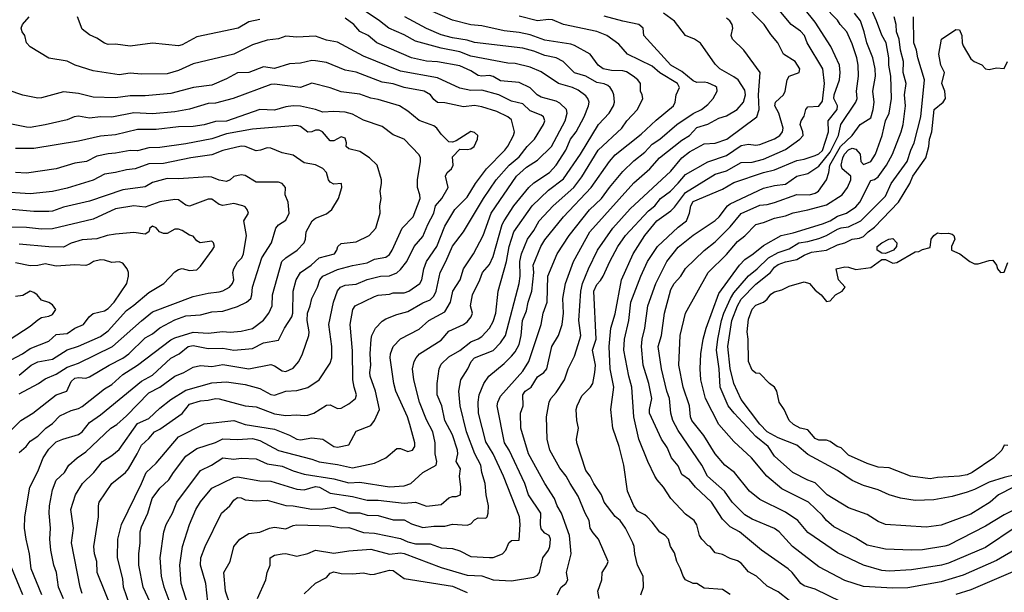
# Model space of a CAD drawing. Header units: metres. Extents: x -46681 to -43747, y -240911 to -237677.
# Tile 60 of 256: x -46423 to -46290, y -240153 to -240075. Entities that reach past the tile are written whole.
import ezdxf

# ---------------------------------------------------------------- set-up
doc = ezdxf.new("R2010")
doc.units = ezdxf.units.M
doc.layers.add('CONTOUR_INDEX', color=1, linetype='Continuous')
doc.layers.add('CONTOUR_INTER', color=3, linetype='Continuous')

msp = doc.modelspace()

# ---------------------------------------------------------------- linework, layer by layer
at = {"layer": 'CONTOUR_INDEX'}
for points, elevation in [([(-46318.6, -240153.82), (-46320.1, -240152.63), (-46321.6, -240151.86), (-46323.01, -240150.52), (-46324.1, -240149.95), (-46325.1, -240148.77), (-46325.6, -240148.44), (-46326.6, -240148.14), (-46327.6, -240147.6), (-46328.6, -240147.37), (-46329.3, -240146.52), (-46329.6, -240146.38), (-46330.43, -240145.52), (-46330.75, -240145.02), (-46331.1, -240143.6), (-46331.44, -240143.02), (-46332.6, -240142.15), (-46334.6, -240140.03), (-46335.57, -240138.52), (-46336.46, -240137.52), (-46336.75, -240137.02), (-46337.72, -240135.02), (-46338.92, -240132.02), (-46339.6, -240129.02), (-46339.86, -240125.02), (-46340.28, -240123.52), (-46340.93, -240120.02), (-46340.84, -240118.52), (-46340.27, -240116.02), (-46339.98, -240113.52), (-46338.67, -240110.02), (-46337.77, -240108.02), (-46336.39, -240106.02), (-46333.6, -240103.4), (-46332.49, -240102.52), (-46332.06, -240101.52), (-46331.92, -240100.52), (-46331.6, -240099.91), (-46327.6, -240098.26), (-46326.1, -240097.37), (-46322.1, -240096), (-46320.6, -240095.64), (-46317.6, -240094.39), (-46316.6, -240094.2), (-46315.1, -240093.71), (-46314.6, -240093.49), (-46314.1, -240093.05), (-46313.33, -240090.52), (-46313.35, -240089.02), (-46312.15, -240087.52), (-46312.11, -240087.02), (-46312.58, -240086.02), (-46312.55, -240085.52), (-46311.8, -240083.52), (-46311.72, -240082.52), (-46311.84, -240081.52), (-46312.97, -240079.02), (-46315.1, -240075.72), (-46316.6, -240073.88)], 140), ([(-46390.1, -240075.34), (-46391.6, -240075.69), (-46393.02, -240076.52), (-46398.6, -240077.7), (-46400.6, -240078.79), (-46401.1, -240078.93), (-46404.6, -240078.54), (-46407.6, -240078.96), (-46409.6, -240078.67), (-46410.6, -240078.72), (-46411.1, -240078.57), (-46412.1, -240077.88), (-46413.1, -240077.43), (-46414.1, -240076.65), (-46414.71, -240075.02)], 130), ([(-46404.91, -240154.02), (-46405.87, -240152.02), (-46406.42, -240149.02), (-46406.45, -240147.52), (-46406.27, -240146.02), (-46406.25, -240144.52), (-46406.1, -240143.85), (-46405.24, -240142.02), (-46404.64, -240140.02), (-46403.6, -240138.63), (-46402.39, -240137.52), (-46401.77, -240136.52), (-46400.1, -240134.33), (-46398.6, -240133.28), (-46396.1, -240132.45), (-46395.1, -240131.96), (-46393.1, -240132.07), (-46391.1, -240131.95), (-46390.1, -240132.18), (-46387.6, -240133.55), (-46383.1, -240134.7), (-46382.1, -240135.1), (-46379.6, -240135.44), (-46377.6, -240135.87), (-46374.6, -240135.27), (-46373.09, -240134.52), (-46371.6, -240133.3), (-46371.1, -240133.29), (-46370.1, -240133.68), (-46369.49, -240133.52), (-46369.19, -240133.02), (-46369.19, -240132.52), (-46369.85, -240130.02), (-46370.17, -240129.02), (-46371.73, -240125.52), (-46372, -240124.52), (-46372.5, -240121.02), (-46372.46, -240120.52), (-46372.08, -240119.52), (-46371.1, -240118.47), (-46368.6, -240117.18), (-46367.3, -240116.02), (-46365.1, -240114.84), (-46364.35, -240113.52), (-46364.02, -240112.02), (-46363.07, -240110.52), (-46362.58, -240109.02), (-46361.24, -240107.02), (-46359.93, -240104.52), (-46358.86, -240101.52), (-46355.45, -240096.52), (-46354.1, -240095.29), (-46352.6, -240094.36), (-46350.73, -240092.52), (-46348.86, -240089.02), (-46348.61, -240088.02), (-46348.69, -240087.52), (-46349.6, -240086.64), (-46350.1, -240086.39), (-46352.1, -240085.84), (-46352.63, -240085.52), (-46353.6, -240084.58), (-46355.1, -240083.85), (-46357.6, -240083.64), (-46358.6, -240083.07), (-46359.1, -240082.92), (-46360.1, -240083.01), (-46360.6, -240082.92), (-46361.6, -240082.29), (-46363.1, -240081.61), (-46366.1, -240081.08), (-46367.6, -240080.99), (-46369.6, -240080.52), (-46374.29, -240078.52), (-46375.49, -240077.52), (-46376.6, -240076.98), (-46377.39, -240076.02), (-46378.6, -240075.19)], 130), ([(-46390.42, -240153.52), (-46389.29, -240151.02), (-46389.13, -240150.02), (-46388.7, -240149.02), (-46388.7, -240148.02), (-46388.1, -240147.69), (-46387.1, -240147.49), (-46386.6, -240147.45), (-46385.1, -240147.81), (-46383.6, -240147.44), (-46382.6, -240146.99), (-46380.1, -240147.42), (-46378.1, -240147.09), (-46375.1, -240146.86), (-46372.6, -240147.54), (-46371.1, -240147.38), (-46370.6, -240147.45), (-46365.6, -240149.36), (-46362.1, -240150.36), (-46360.1, -240150.47), (-46358.6, -240151.02), (-46356.1, -240151.13), (-46353.1, -240150.66), (-46352.6, -240150.38), (-46352.35, -240150.02), (-46351.87, -240148.02), (-46351.11, -240147.02), (-46350.94, -240146.52), (-46350.86, -240145.52), (-46351.01, -240145.02), (-46351.6, -240144.72), (-46352.1, -240144.11), (-46352.21, -240143.52), (-46352.14, -240142.02), (-46353.81, -240139.52), (-46354.33, -240138.02), (-46356.44, -240133.52), (-46357.05, -240132.52), (-46358.04, -240127.52), (-46357.96, -240127.02), (-46357.6, -240126.2), (-46354.6, -240122.84), (-46353.77, -240121.52), (-46352.12, -240116.52), (-46351.82, -240115.02), (-46351.3, -240113.52), (-46351.19, -240110.02), (-46349.96, -240107.02), (-46348.34, -240104.52), (-46345.6, -240101.06), (-46343.97, -240099.52), (-46342.89, -240098.02), (-46341.1, -240095.88), (-46339.6, -240094.46), (-46338.1, -240093.27), (-46337.1, -240092.21), (-46336.09, -240091.52), (-46333.81, -240089.52), (-46331.6, -240088.05), (-46330.46, -240087.52), (-46329.6, -240086.82), (-46328.89, -240086.02), (-46328.35, -240085.02), (-46328.37, -240084.52), (-46328.6, -240084.36), (-46329.6, -240083.92), (-46330.1, -240083.81), (-46331.1, -240083.86), (-46331.6, -240083.63), (-46333.1, -240082.38), (-46334.61, -240081.52), (-46338.25, -240077.52), (-46338.34, -240076.52), (-46338.9, -240076.02), (-46341.1, -240075.6), (-46343.6, -240074.91)], 135), ([(-46288.33, -240138.52), (-46290.34, -240139.52), (-46291.47, -240140.52), (-46294.1, -240142.13), (-46298.1, -240143.65), (-46300.1, -240143.92), (-46305.6, -240143.53), (-46306.6, -240143.13), (-46308.1, -240142.2), (-46310.6, -240141.3), (-46313.48, -240139.52), (-46315.1, -240137.92), (-46316.1, -240137.56), (-46318.11, -240136.52), (-46320.6, -240134.32), (-46321.47, -240133.02), (-46323.1, -240131.64), (-46326.06, -240128.52), (-46326.84, -240127.52), (-46327.94, -240125.02), (-46328.09, -240122.52), (-46328.41, -240120.02), (-46328.27, -240118.52), (-46327.77, -240116.02), (-46327.42, -240115.02), (-46326.56, -240113.02), (-46326.1, -240112.26), (-46324.1, -240109.97), (-46322.92, -240109.02), (-46321.42, -240107.52), (-46320.1, -240106.82), (-46318.6, -240106.3), (-46317.31, -240105.52), (-46316.1, -240105.35), (-46314.6, -240104.94), (-46313.6, -240104.53), (-46312.1, -240103.67), (-46311.6, -240103.47), (-46310.6, -240103.37), (-46308.92, -240102.52), (-46305.6, -240099.23), (-46304.85, -240097.52), (-46302.68, -240094.52), (-46302.21, -240093.02), (-46301.75, -240092.02), (-46300.82, -240088.52), (-46300.36, -240083.52), (-46301.25, -240080.52), (-46301.41, -240079.52), (-46301.8, -240078.52), (-46301.83, -240075.02)], 145), ([(-46419.56, -240153.02), (-46420.97, -240149.52), (-46421.19, -240147.52), (-46421.67, -240145.52), (-46421.86, -240144.02), (-46421.83, -240142.52), (-46421.18, -240138.52), (-46420.1, -240136.37), (-46419.37, -240134.52), (-46418.6, -240133.37), (-46417.6, -240132.39), (-46416.71, -240132.02), (-46414.6, -240131.41), (-46414.1, -240131.04), (-46413.1, -240129.77), (-46411.6, -240128.73), (-46406.1, -240124.18), (-46404.6, -240123.4), (-46402.1, -240121.09), (-46401, -240120.52), (-46399.78, -240119.52), (-46399.1, -240119.38), (-46397.1, -240119.77), (-46395.1, -240119.73), (-46393.6, -240120.02), (-46391.1, -240119.77), (-46389.6, -240119.03), (-46387.6, -240118.64), (-46386.79, -240117.02), (-46385.77, -240115.52), (-46385.66, -240115.02), (-46385.58, -240112.02), (-46385.21, -240110.52), (-46384.59, -240109.52), (-46383.19, -240108.52), (-46382.1, -240107.54), (-46380.03, -240107.02), (-46379.69, -240106.52), (-46379.58, -240106.02), (-46379.1, -240105.61), (-46377.1, -240105.38), (-46375.33, -240104.52), (-46374.43, -240103.52), (-46373.83, -240101.52), (-46373.9, -240100.52), (-46373.71, -240099.52), (-46373.86, -240098.52), (-46373.65, -240097.52), (-46373.67, -240097.02), (-46374.25, -240095.02), (-46375.3, -240094.02), (-46376.6, -240093.16), (-46378.1, -240092.83), (-46378.45, -240092.52), (-46378.42, -240092.02), (-46378.6, -240091.39), (-46379.1, -240091.2), (-46380.1, -240091.73), (-46380.6, -240091.76), (-46381.62, -240090.52), (-46382.1, -240090.3), (-46382.6, -240090.28), (-46383.1, -240090.54), (-46383.6, -240090.55), (-46384.6, -240089.82), (-46385.1, -240089.66), (-46391.1, -240090.16), (-46394.6, -240090.79), (-46396.6, -240091.45), (-46400.1, -240092.16), (-46403.6, -240092.65), (-46405.1, -240092.67), (-46406.6, -240093.1), (-46407.6, -240093.06), (-46409.6, -240093.42), (-46410.6, -240093.48), (-46412.1, -240093.83), (-46413.52, -240094.52), (-46415.1, -240094.77), (-46417.6, -240095.53), (-46421.6, -240096.09), (-46423.1, -240096.02)], 125), ([(-46425.1, -240122.07), (-46422.13, -240120.52), (-46421.1, -240119.79), (-46418.6, -240118.78), (-46417.6, -240117.91), (-46416.1, -240117.77), (-46415.1, -240117.05), (-46413.92, -240116.52), (-46413.16, -240115.52), (-46412.6, -240115.05), (-46411.1, -240114.69), (-46410.6, -240114.37), (-46409.76, -240113.52), (-46408.06, -240111.02), (-46407.85, -240110.02), (-46407.84, -240109.52), (-46408.03, -240109.02), (-46408.6, -240108.24), (-46409.1, -240108.08), (-46410.1, -240108.17), (-46411.1, -240107.84), (-46411.6, -240107.81), (-46412.55, -240108.02), (-46413.1, -240108.41), (-46413.6, -240108.59), (-46415.1, -240108.47), (-46417.6, -240108.67), (-46419.1, -240108.36), (-46420.1, -240108.57), (-46421.1, -240108.6), (-46423.1, -240108.21)], 120)]:
    msp.add_lwpolyline(points, dxfattribs=dict(at, elevation=elevation))
at = {"layer": 'CONTOUR_INTER'}
for points, elevation in [([(-46402.08, -240154.52), (-46403, -240152.02), (-46403.39, -240150.52), (-46403.58, -240148.02), (-46403.06, -240144.52), (-46402.75, -240143.52), (-46401.88, -240142.02), (-46401.31, -240140.52), (-46398.1, -240136.24), (-46396.62, -240135.52), (-46395.1, -240134.53), (-46393.6, -240134.73), (-46392.6, -240134.6), (-46390.6, -240134.66), (-46389.1, -240135.36), (-46387.1, -240135.66), (-46385.6, -240136.3), (-46384.1, -240136.75), (-46380.1, -240137.38), (-46378.1, -240137.91), (-46376.6, -240137.84), (-46372.6, -240138.44), (-46370.6, -240138.31), (-46369.7, -240138.02), (-46368.11, -240136.52), (-46366.28, -240135.52), (-46366.19, -240135.02), (-46366.43, -240134.02), (-46366.43, -240132.52), (-46366.76, -240131.02), (-46367.6, -240129.42), (-46368.52, -240127.02), (-46369.31, -240124.02), (-46369.49, -240122.52), (-46369.26, -240121.52), (-46369.01, -240121.02), (-46368.56, -240120.52), (-46365.6, -240118.64), (-46364.6, -240117.46), (-46362.58, -240116.52), (-46362.1, -240116.18), (-46361.56, -240115.52), (-46361.39, -240115.02), (-46361.65, -240114.02), (-46361.4, -240112.52), (-46360.39, -240110.52), (-46360.04, -240109.52), (-46359.1, -240108.42), (-46358.6, -240107.34), (-46357.36, -240103.02), (-46357.1, -240102.52), (-46355.81, -240100.52), (-46353.78, -240098.02), (-46353.1, -240097.39), (-46351, -240096.02), (-46350.1, -240095.04), (-46348.79, -240093.02), (-46348.13, -240091.52), (-46347.39, -240090.52), (-46346.29, -240088.52), (-46345.72, -240087.02), (-46345.65, -240086.52), (-46345.81, -240086.02), (-46346.1, -240085.66), (-46347.1, -240084.89), (-46347.89, -240084.52), (-46349.79, -240084.02), (-46352.1, -240082.43), (-46353.6, -240081.8), (-46355.6, -240081.3), (-46356.6, -240081.24), (-46361.6, -240080.29), (-46363.1, -240079.74), (-46365.6, -240079.23), (-46369.1, -240078.3), (-46370.6, -240077.44), (-46372.67, -240076.52), (-46373.92, -240075.52), (-46377.1, -240073.41)], 131), ([(-46397.14, -240154.02), (-46397.4, -240151.52), (-46398.11, -240149.02), (-46398.06, -240148.02), (-46397.47, -240146.52), (-46395.26, -240142.02), (-46394.14, -240141.02), (-46393.6, -240140.25), (-46393.1, -240139.9), (-46392.6, -240139.94), (-46392.1, -240140.21), (-46390.6, -240140.36), (-46389.1, -240140.25), (-46386.6, -240140.99), (-46385.6, -240141.01), (-46383.1, -240141.45), (-46381.6, -240141.44), (-46380.1, -240141.22), (-46378.1, -240141.96), (-46376.6, -240141.95), (-46375.6, -240142.27), (-46374.1, -240142.31), (-46372.1, -240142.93), (-46370.6, -240142.93), (-46369.6, -240143.44), (-46368.1, -240143.96), (-46366.6, -240143.77), (-46365.1, -240143.75), (-46364.1, -240143.48), (-46362.1, -240143.65), (-46361.6, -240143.44), (-46361.1, -240142.91), (-46360.6, -240142.66), (-46359.6, -240142.67), (-46359.42, -240142.52), (-46359.26, -240142.02), (-46359.2, -240141.02), (-46359.53, -240139.52), (-46359.66, -240138.02), (-46360.14, -240136.52), (-46360.27, -240135.52), (-46361.05, -240134.02), (-46362.19, -240131.02), (-46363.05, -240127.52), (-46363.24, -240125.52), (-46362.95, -240124.02), (-46362.01, -240122.52), (-46361.54, -240121.52), (-46361.1, -240121.06), (-46358.6, -240120.07), (-46357.58, -240119.02), (-46356.93, -240118.02), (-46355.08, -240111.02), (-46354.96, -240110.02), (-46355.01, -240108.02), (-46354.76, -240107.02), (-46353.96, -240105.02), (-46353.1, -240103.85), (-46352.37, -240102.52), (-46350.51, -240100.52), (-46347.71, -240098.02), (-46346.6, -240096.59), (-46344.43, -240093.02), (-46341.22, -240090.02), (-46340.55, -240089.02), (-46339.09, -240087.52), (-46338.38, -240086.02), (-46338.46, -240085.52), (-46338.71, -240085.02), (-46338.69, -240084.02), (-46339.06, -240083.52), (-46339.69, -240083.02), (-46340.6, -240082.42), (-46341.1, -240082.29), (-46342.6, -240082.26), (-46343.72, -240082.02), (-46344.4, -240081.52), (-46345.5, -240080.02), (-46347.6, -240078.88), (-46348.1, -240078.7), (-46351.6, -240078.16), (-46353.6, -240077.45), (-46355.1, -240077.12), (-46357.1, -240076.91), (-46360.1, -240076.23), (-46361.6, -240076.06), (-46364.1, -240075.45), (-46369.1, -240073.28)], 133), ([(-46338.63, -240153.02), (-46338.3, -240152.02), (-46338.34, -240150.52), (-46339.1, -240149.02), (-46339.45, -240147.52), (-46339.53, -240146.52), (-46339.72, -240146.02), (-46340.71, -240144.02), (-46341.46, -240143.02), (-46342.1, -240142.47), (-46343.58, -240140.52), (-46343.96, -240139.52), (-46345.01, -240138.02), (-46345.49, -240137.02), (-46346.1, -240136.25), (-46347.28, -240132.52), (-46347.32, -240132.02), (-46347.07, -240130.52), (-46347.3, -240129.52), (-46347.37, -240128.02), (-46347.26, -240127.52), (-46346.6, -240126.16), (-46345.46, -240125.02), (-46345.12, -240124.52), (-46344.85, -240123.02), (-46344.79, -240122.02), (-46345.17, -240120.02), (-46344.68, -240118.52), (-46344.98, -240112.02), (-46344.6, -240111.12), (-46344.1, -240110.6), (-46343.75, -240110.02), (-46342.84, -240108.02), (-46341.75, -240106.02), (-46340.73, -240104.52), (-46337.6, -240101.18), (-46336.74, -240100.52), (-46335.98, -240099.52), (-46334.64, -240098.52), (-46333.6, -240097.47), (-46332.6, -240096.27), (-46329.6, -240094.59), (-46327.1, -240093.7), (-46325.1, -240092.36), (-46324.1, -240092.19), (-46323.1, -240092.32), (-46322.6, -240092.25), (-46320.6, -240091.45), (-46319.89, -240091.02), (-46319.54, -240090.52), (-46319.42, -240090.02), (-46320.02, -240088.02), (-46320.55, -240087.02), (-46320.48, -240086.52), (-46319.4, -240085.52), (-46319.18, -240085.02), (-46318.87, -240083.52), (-46318.6, -240083.03), (-46317.28, -240082.52), (-46317.2, -240082.02), (-46317.83, -240081.02), (-46319.39, -240080.02), (-46320.13, -240078.52), (-46321.1, -240077.39), (-46322, -240076.02), (-46324.97, -240073.02)], 138), ([(-46326.6, -240152.97), (-46327.6, -240152.31), (-46330.1, -240152.14), (-46331.1, -240151.52), (-46331.6, -240151.49), (-46332.62, -240151.02), (-46332.95, -240150.52), (-46333.28, -240149.52), (-46333.79, -240148.52), (-46334.1, -240147.37), (-46334.63, -240146.52), (-46334.92, -240145.52), (-46335.37, -240145.02), (-46336.1, -240144.56), (-46337.1, -240143.21), (-46337.78, -240142.52), (-46338.1, -240142.23), (-46339.1, -240141.75), (-46339.6, -240141.02), (-46340.46, -240139.02), (-46340.93, -240135.52), (-46341.57, -240133.02), (-46342.41, -240130.52), (-46342.7, -240128.02), (-46342.3, -240125.02), (-46342.77, -240122.52), (-46342.92, -240119.52), (-46342.7, -240117.02), (-46342.1, -240115.08), (-46341.27, -240110.52), (-46339.69, -240107.02), (-46338.1, -240104.54), (-46336.51, -240102.52), (-46334.6, -240101.2), (-46334.1, -240100.71), (-46332.6, -240098.72), (-46328.6, -240096.22), (-46327.1, -240095.79), (-46325.1, -240094.68), (-46323.6, -240094.6), (-46322.1, -240094.21), (-46319.1, -240092.93), (-46317.17, -240091.52), (-46316.73, -240091.02), (-46316.78, -240090.52), (-46317.13, -240089.52), (-46317, -240089.02), (-46316.6, -240088.42), (-46316.39, -240087.52), (-46316.1, -240087.17), (-46314.6, -240087.04), (-46314.1, -240086.38), (-46313.87, -240084.02), (-46314.07, -240082.02), (-46316.2, -240078.52), (-46316.55, -240077.52), (-46317.1, -240076.95), (-46318.34, -240076.02), (-46321.1, -240072.76)], 139), ([(-46349.97, -240153.02), (-46349.41, -240152.02), (-46348.78, -240151.52), (-46348.5, -240151.02), (-46348.68, -240150.02), (-46348.04, -240147.52), (-46348.28, -240145.02), (-46349.38, -240142.02), (-46349.95, -240141.02), (-46350.3, -240140.02), (-46351.61, -240138.02), (-46353.81, -240134.02), (-46354.87, -240130.52), (-46354.89, -240128.52), (-46354.52, -240127.52), (-46354.59, -240126.02), (-46354.26, -240125.52), (-46353.45, -240125.02), (-46352.6, -240123.62), (-46351.74, -240123.02), (-46351.35, -240122.52), (-46350.69, -240119.52), (-46349.79, -240118.02), (-46349.27, -240116.52), (-46349.11, -240115.02), (-46349.2, -240113.02), (-46348.83, -240111.02), (-46347.75, -240108.02), (-46345.56, -240104.02), (-46339.6, -240097.43), (-46337.43, -240095.52), (-46336.13, -240094.02), (-46333.1, -240091.65), (-46332.07, -240091.02), (-46331.1, -240089.95), (-46329.6, -240089.49), (-46328.1, -240088.66), (-46327.1, -240088.38), (-46325.62, -240087.52), (-46324.77, -240086.52), (-46324.51, -240085.52), (-46324.6, -240084.9), (-46325.52, -240083.52), (-46326.1, -240083.08), (-46327.98, -240082.02), (-46328.6, -240081.4), (-46330.6, -240078.56), (-46331.39, -240078.02), (-46332.6, -240077.53), (-46334.1, -240075.58), (-46335.6, -240074.5)], 136), ([(-46311.6, -240153.98), (-46315.1, -240152.27), (-46316.6, -240151.82), (-46317.06, -240151.52), (-46318.21, -240150.02), (-46318.76, -240149.52), (-46322.36, -240147.02), (-46325.32, -240144.52), (-46326.6, -240143.84), (-46327.6, -240142.83), (-46329.1, -240140.52), (-46331.25, -240138.52), (-46332.1, -240137.53), (-46333.1, -240136.78), (-46333.6, -240135.63), (-46334.49, -240134.52), (-46335.1, -240133.16), (-46335.86, -240132.02), (-46337.48, -240128.52), (-46337.48, -240128.02), (-46337.16, -240126.52), (-46337.55, -240124.52), (-46338.32, -240122.02), (-46338.56, -240119.52), (-46338.49, -240118.52), (-46338.11, -240117.02), (-46337.7, -240114.02), (-46336.62, -240111.02), (-46335.14, -240108.02), (-46333.6, -240106.11), (-46331.6, -240104.47), (-46328.6, -240102.49), (-46328.06, -240102.02), (-46326.93, -240100.52), (-46326.6, -240100.26), (-46322.1, -240098.13), (-46320.6, -240097.75), (-46319.1, -240097.59), (-46317.6, -240096.5), (-46316.1, -240096.16), (-46314.6, -240095.16), (-46313.1, -240093.28), (-46311.94, -240091.02), (-46311.65, -240089.52), (-46309.61, -240086.52), (-46309.45, -240086.02), (-46309.53, -240085.02), (-46309.25, -240083.02), (-46309.31, -240081.52), (-46309.49, -240080.52), (-46310.1, -240078.64), (-46310.84, -240077.02), (-46311.74, -240076.02), (-46312.1, -240075.44), (-46313.99, -240073.52)], 141), ([(-46287.6, -240146.64), (-46290.6, -240148.42), (-46295.1, -240150.38), (-46298.1, -240151.26), (-46302.6, -240152.11), (-46304.6, -240152.15), (-46308.6, -240151.9), (-46311.1, -240151.08), (-46314.6, -240149.25), (-46318.19, -240146.52), (-46319.98, -240144.52), (-46320.6, -240144.06), (-46323.6, -240142.82), (-46324.6, -240142.22), (-46326.31, -240140.52), (-46327.34, -240139.02), (-46329.64, -240137.02), (-46330.41, -240135.52), (-46333.6, -240130.87), (-46334.32, -240129.52), (-46334.6, -240128.52), (-46334.77, -240126.52), (-46335.14, -240125.52), (-46335.86, -240122.52), (-46336.29, -240119.52), (-46335.88, -240118.02), (-46335.47, -240115.02), (-46334.6, -240111.8), (-46334.14, -240111.02), (-46333.25, -240110.02), (-46332.6, -240108.99), (-46330.1, -240106.54), (-46328.6, -240105.36), (-46326.6, -240103.37), (-46325.1, -240101.56), (-46322.6, -240100.41), (-46321.6, -240100.34), (-46320.6, -240100.07), (-46317.6, -240098.98), (-46315.87, -240099.02), (-46315.1, -240098.82), (-46314.67, -240098.52), (-46313.6, -240097), (-46313.25, -240096.02), (-46313.13, -240095.02), (-46311.67, -240092.52), (-46310.09, -240091.02), (-46309.01, -240089.52), (-46307.6, -240088.63), (-46307.28, -240087.52), (-46307.16, -240086.52), (-46307.34, -240085.02), (-46306.97, -240083.02), (-46307, -240082.02), (-46307.31, -240080.52), (-46308.14, -240078.52), (-46308.47, -240077.02), (-46308.99, -240075.52), (-46309.8, -240074.52)], 142), ([(-46288.1, -240143.96), (-46292.1, -240146.63), (-46297.1, -240148.77), (-46298.04, -240149.02), (-46302.1, -240149.68), (-46305.1, -240149.84), (-46306.1, -240149.73), (-46308.6, -240149.03), (-46312.1, -240147.36), (-46316.1, -240144.61), (-46317.46, -240143.02), (-46319.1, -240141.86), (-46322.6, -240140.18), (-46323.96, -240139.02), (-46325.99, -240136.52), (-46327.32, -240135.52), (-46328.62, -240134.02), (-46330.15, -240131.52), (-46331.76, -240129.52), (-46331.95, -240129.02), (-46332.07, -240127.52), (-46332.95, -240125.02), (-46333.5, -240122.02), (-46333.34, -240118.02), (-46332.64, -240115.02), (-46329.54, -240109.52), (-46327.1, -240107.11), (-46325.6, -240105.31), (-46324.6, -240104.56), (-46323.1, -240103.02), (-46322.1, -240102.78), (-46320.6, -240102.17), (-46319.1, -240101.86), (-46318.1, -240101.45), (-46316.1, -240101.07), (-46313.6, -240100.39), (-46311.47, -240099.02), (-46310.74, -240098.02), (-46310.27, -240097.02), (-46310.27, -240096.52), (-46311.45, -240095.52), (-46311.58, -240095.02), (-46311.38, -240094.02), (-46311.15, -240093.52), (-46310.6, -240092.94), (-46310.1, -240092.74), (-46309.6, -240092.85), (-46309.04, -240093.52), (-46308.95, -240094.52), (-46308.6, -240094.95), (-46307.6, -240094.54), (-46306.96, -240093.52), (-46306.07, -240091.02), (-46305.6, -240089.02), (-46305.1, -240088), (-46304.79, -240086.02), (-46304.89, -240083.02), (-46305.16, -240081.52), (-46305.16, -240080.52), (-46305.53, -240078.52), (-46306.1, -240077.46), (-46306.81, -240075.52), (-46307.52, -240074.02)], 143), ([(-46407.31, -240155.52), (-46408.49, -240152.02), (-46408.6, -240150.86), (-46409.33, -240148.02), (-46409.27, -240145.52), (-46408.8, -240143.52), (-46406.08, -240138.02), (-46405.45, -240136.52), (-46404.1, -240135.27), (-46401.1, -240131.7), (-46397.6, -240129.93), (-46393.6, -240129.49), (-46392.1, -240130.02), (-46388.1, -240130.69), (-46386.1, -240131.47), (-46385.1, -240132), (-46384.6, -240132.09), (-46383.1, -240131.86), (-46381.6, -240132.02), (-46380.1, -240133), (-46379.6, -240133.11), (-46378.1, -240132.78), (-46377.1, -240130.96), (-46375.1, -240130.17), (-46374.63, -240129.52), (-46373.94, -240128.02), (-46374.46, -240125.52), (-46375.21, -240123.52), (-46375.26, -240123.02), (-46375.12, -240122.02), (-46375.21, -240120.52), (-46375.06, -240118.52), (-46374.96, -240118.02), (-46374.47, -240117.02), (-46373.6, -240116.07), (-46373.1, -240115.78), (-46371.6, -240115.18), (-46370.1, -240114.79), (-46368.1, -240113.62), (-46367.1, -240113.22), (-46366.6, -240112.72), (-46366.3, -240112.02), (-46365.76, -240109.52), (-46364.97, -240108.02), (-46364.1, -240105.95), (-46362.58, -240104.02), (-46359.9, -240099.52), (-46358.19, -240097.02), (-46356.41, -240095.02), (-46355.1, -240093.91), (-46354, -240092.52), (-46353, -240091.52), (-46351.79, -240089.52), (-46351.63, -240089.02), (-46351.78, -240088.52), (-46352.1, -240088.28), (-46353.6, -240087.68), (-46354.6, -240086.76), (-46356.1, -240086.39), (-46357.84, -240085.52), (-46360.1, -240084.92), (-46361.6, -240084.95), (-46363.1, -240084.65), (-46366.1, -240083.24), (-46371.1, -240082.34), (-46376.1, -240080.29), (-46379.6, -240078.42), (-46381.1, -240078.14), (-46382.6, -240077.62), (-46385.1, -240077.76), (-46386.6, -240077.62), (-46387.6, -240077.96), (-46389.1, -240078.14), (-46391.1, -240078.8), (-46393.6, -240080.04), (-46399.1, -240081.33), (-46401.1, -240082.25), (-46402.6, -240082.69), (-46406.1, -240082.72), (-46407.6, -240082.59), (-46409.1, -240082.82), (-46412.6, -240082.31), (-46415.04, -240081.52), (-46416.1, -240081), (-46418.6, -240080.57), (-46421.1, -240079.03), (-46421.6, -240078.52), (-46421.84, -240077.52), (-46422.18, -240077.02), (-46422.34, -240076.52), (-46422.14, -240076.02), (-46421.24, -240075.02)], 129), ([(-46398.95, -240157.02), (-46400.74, -240151.52), (-46400.92, -240149.02), (-46400.56, -240146.52), (-46399.61, -240143.52), (-46398.76, -240141.52), (-46398.1, -240140.47), (-46396.6, -240138.63), (-46393.6, -240137.18), (-46393.1, -240137.11), (-46390.1, -240137.64), (-46388.6, -240137.71), (-46385.1, -240138.79), (-46384.1, -240138.84), (-46382.6, -240138.4), (-46382.06, -240138.52), (-46380.6, -240139.32), (-46377.6, -240139.76), (-46375.6, -240140.24), (-46374.1, -240140.24), (-46370.6, -240140.64), (-46369.1, -240140.51), (-46367.6, -240141.06), (-46365.6, -240140.82), (-46364.6, -240139.92), (-46364.1, -240139.76), (-46363.6, -240139.78), (-46363.02, -240139.52), (-46362.95, -240138.52), (-46363.13, -240137.02), (-46363, -240136.02), (-46363.59, -240135.02), (-46363.38, -240134.02), (-46363.43, -240133.52), (-46364.1, -240131.44), (-46365.11, -240129.52), (-46365.53, -240127.52), (-46366.14, -240126.02), (-46366.15, -240124.52), (-46365.9, -240122.52), (-46365.6, -240121.9), (-46364.6, -240120.9), (-46363.1, -240120.06), (-46361.6, -240118.86), (-46360.6, -240118.49), (-46360.1, -240118.15), (-46359.1, -240117.02), (-46358.6, -240116.15), (-46358.25, -240115.02), (-46357.92, -240112.02), (-46356.8, -240108.02), (-46356.45, -240106.02), (-46355.8, -240104.02), (-46353.33, -240100.52), (-46351.1, -240098.41), (-46349.1, -240096.87), (-46346.79, -240093.52), (-46344.37, -240089.52), (-46342.92, -240088.02), (-46342.34, -240087.02), (-46342.22, -240086.52), (-46342.3, -240085.52), (-46342.48, -240085.02), (-46342.78, -240084.52), (-46343.1, -240084.27), (-46343.6, -240084.05), (-46344.6, -240083.88), (-46346.1, -240082.99), (-46347.6, -240082.54), (-46349.14, -240081.02), (-46350.07, -240080.52), (-46351.6, -240080.23), (-46353.1, -240079.62), (-46354.6, -240079.25), (-46361.1, -240078.46), (-46362.1, -240078.16), (-46364.1, -240077.85), (-46365.6, -240077.44), (-46367.6, -240076.57), (-46370.51, -240075.02)], 132), ([(-46394.05, -240154.52), (-46394.73, -240152.52), (-46394.95, -240150.02), (-46394.12, -240148.52), (-46393.6, -240146.49), (-46392.82, -240145.52), (-46391.6, -240144.77), (-46390.1, -240144.57), (-46388.79, -240144.02), (-46388.1, -240143.9), (-46386.6, -240144.11), (-46385.6, -240143.66), (-46385.1, -240143.57), (-46380.6, -240143.73), (-46379.1, -240143.97), (-46378.1, -240143.96), (-46376.1, -240144.6), (-46374.6, -240144.73), (-46371.1, -240145.41), (-46370.1, -240145.87), (-46369.1, -240146.14), (-46367.1, -240146.15), (-46365.6, -240146.67), (-46364.1, -240146.76), (-46363.1, -240147.1), (-46361.6, -240147.84), (-46359.1, -240148.01), (-46358.6, -240148.01), (-46357.34, -240147.52), (-46356.87, -240147.02), (-46356.49, -240146.02), (-46356.1, -240145.72), (-46355.1, -240145.66), (-46354.93, -240143.52), (-46355.04, -240142.52), (-46357.19, -240137.02), (-46358.59, -240134.02), (-46359.6, -240132.37), (-46360.57, -240128.52), (-46360.62, -240127.02), (-46360.46, -240126.02), (-46359.83, -240124.52), (-46359.18, -240123.52), (-46357.1, -240121.81), (-46356.1, -240120.81), (-46355.6, -240120.21), (-46355.1, -240119.24), (-46354.8, -240118.02), (-46354.64, -240116.02), (-46354.1, -240114.68), (-46353.87, -240113.52), (-46353.37, -240112.02), (-46353.08, -240109.52), (-46353.17, -240108.52), (-46352.16, -240106.02), (-46351.6, -240105.09), (-46349.1, -240102), (-46345.35, -240098.02), (-46342.89, -240094.52), (-46342.1, -240093.62), (-46338.6, -240090.86), (-46336.6, -240088.95), (-46334.25, -240087.02), (-46334.01, -240086.52), (-46333.9, -240085.52), (-46333.41, -240084.52), (-46333.69, -240084.02), (-46336.1, -240082.57), (-46337.1, -240081.67), (-46340.45, -240080.02), (-46341.6, -240078.7), (-46343.26, -240077.52), (-46344.6, -240076.99), (-46349.1, -240076.05), (-46350.6, -240075.4), (-46351.1, -240075.35), (-46352.6, -240075.52), (-46355.1, -240074.92)], 134), ([(-46344.26, -240153.52), (-46344.45, -240152.52), (-46343.92, -240151.02), (-46343.85, -240150.02), (-46343.23, -240149.02), (-46343.07, -240148.52), (-46344.36, -240145.52), (-46345.1, -240144.67), (-46345.48, -240144.02), (-46345.62, -240143.02), (-46346.16, -240142.02), (-46347.1, -240139.72), (-46348.21, -240138.02), (-46348.72, -240137.02), (-46349.6, -240135.92), (-46350.93, -240133.52), (-46351.32, -240132.02), (-46351.41, -240129.02), (-46351.01, -240127.02), (-46350.8, -240126.52), (-46350.1, -240125.74), (-46348.95, -240124.02), (-46348.46, -240122.52), (-46347.6, -240120.8), (-46346.87, -240118.52), (-46346.76, -240118.02), (-46347.01, -240116.02), (-46346.76, -240112.02), (-46346.55, -240111.02), (-46345.73, -240109.02), (-46344.48, -240106.52), (-46342.45, -240103.52), (-46340.1, -240100.9), (-46334.6, -240095.82), (-46333.11, -240094.02), (-46332.1, -240093.21), (-46330.1, -240092.16), (-46328.6, -240092.05), (-46327.03, -240091.52), (-46322.97, -240088.52), (-46322.65, -240087.52), (-46322.74, -240085.52), (-46322.54, -240082.52), (-46324.74, -240079.52), (-46326.25, -240078.02), (-46326.45, -240077.52), (-46326.24, -240076.52), (-46326.32, -240076.02), (-46326.62, -240075.52), (-46327.1, -240075.18)], 137), ([(-46285.12, -240140.02), (-46289.6, -240142.23), (-46292.1, -240143.77), (-46297.1, -240146.35), (-46297.6, -240146.48), (-46300.6, -240146.96), (-46302.1, -240147.02), (-46305.6, -240146.89), (-46308.1, -240146.33), (-46309.6, -240145.39), (-46312.6, -240143.87), (-46313.59, -240143.02), (-46314.1, -240142.32), (-46316.01, -240140.52), (-46319.6, -240138.74), (-46321.62, -240137.02), (-46323.7, -240134.52), (-46326.1, -240132.33), (-46328.1, -240130.06), (-46329.91, -240126.52), (-46330.54, -240124.02), (-46330.62, -240122.52), (-46330.55, -240120.52), (-46330.23, -240118.52), (-46329.81, -240117.02), (-46328.1, -240112.35), (-46325.34, -240108.52), (-46324.6, -240107.78), (-46323.47, -240107.02), (-46322.1, -240105.86), (-46319.7, -240104.52), (-46318.1, -240104.16), (-46314.1, -240102.93), (-46313.1, -240102.52), (-46312.1, -240101.93), (-46310.87, -240101.52), (-46309.6, -240100.66), (-46309.06, -240100.02), (-46307.6, -240097.11), (-46307.1, -240096.98), (-46306.6, -240096.6), (-46305.47, -240095.02), (-46304.68, -240093.52), (-46303.49, -240090.52), (-46303.21, -240089.52), (-46302.92, -240087.02), (-46303.03, -240085.52), (-46302.8, -240084.02), (-46303.21, -240082.52), (-46303.16, -240081.02), (-46303.59, -240079.52), (-46303.75, -240078.02), (-46304.13, -240077.02), (-46304.18, -240076.02), (-46304.42, -240075.02)], 144), ([(-46288.1, -240136.85), (-46289.6, -240137.18), (-46291.6, -240137.81), (-46293.6, -240138.82), (-46294.6, -240139.17), (-46296.6, -240139.74), (-46299.1, -240140.2), (-46301.6, -240140.29), (-46303.6, -240139.97), (-46305.1, -240139.54), (-46306.6, -240138.88), (-46308.6, -240138.26), (-46310.1, -240137.59), (-46312.1, -240136.27), (-46316.1, -240134.08), (-46317.6, -240132.83), (-46320.1, -240131.86), (-46321.61, -240131.02), (-46322.6, -240130), (-46325.1, -240126.67), (-46326.09, -240124.52), (-46326.6, -240122.47), (-46326.88, -240119.52), (-46326.35, -240116.02), (-46325.6, -240114.02), (-46325.1, -240113.13), (-46323.1, -240111.08), (-46321.12, -240109.52), (-46320.6, -240108.79), (-46320.1, -240108.43), (-46319.1, -240108.07), (-46317.6, -240107.76), (-46316.6, -240107.16), (-46315.6, -240106.78), (-46313.6, -240106.48), (-46312.1, -240105.76), (-46311.1, -240105.53), (-46310.1, -240105.03), (-46309.1, -240104.89), (-46308.6, -240104.65), (-46307.96, -240104.02), (-46307.1, -240103.41), (-46303.84, -240100.02), (-46302.34, -240097.52), (-46301.93, -240096.52), (-46300.16, -240094.02), (-46299.78, -240092.52), (-46299.69, -240091.52), (-46299.35, -240090.52), (-46299.03, -240087.52), (-46297.82, -240086.52), (-46297.52, -240086.02), (-46297.62, -240085.02), (-46298.02, -240084.02), (-46297.66, -240082.52), (-46298.12, -240081.52), (-46298.43, -240080.02), (-46298.04, -240078.02), (-46296.1, -240076.73), (-46295.6, -240076.74), (-46295.29, -240077.52), (-46295.24, -240078.52), (-46295.1, -240078.91), (-46294.1, -240080.66), (-46293.62, -240081.02), (-46292.6, -240081.46), (-46292.1, -240082.04), (-46291.6, -240082.11), (-46290.6, -240081.9), (-46289.6, -240081.96), (-46289.15, -240081.02)], 146), ([(-46410.1, -240154.93), (-46412.09, -240150.02), (-46412.12, -240148.52), (-46412.41, -240147.52), (-46412.5, -240146.52), (-46411.9, -240142.52), (-46411.9, -240141.02), (-46411.78, -240140.52), (-46410.1, -240137.99), (-46408.23, -240136.52), (-46407.83, -240136.02), (-46406.65, -240134.02), (-46406.1, -240132.82), (-46405.1, -240131.94), (-46404.33, -240131.02), (-46403.6, -240130.65), (-46400.6, -240128.55), (-46399.6, -240127.29), (-46398.1, -240126.85), (-46397.1, -240126.77), (-46396.1, -240126.52), (-46395.6, -240126.56), (-46392.09, -240127.52), (-46390.6, -240127.66), (-46388.1, -240128.58), (-46386.6, -240128.84), (-46385.1, -240128.75), (-46384.1, -240128.83), (-46383.6, -240128.79), (-46382.8, -240128.52), (-46381.1, -240127.42), (-46380.6, -240127.4), (-46379.6, -240127.9), (-46379.1, -240127.82), (-46378.1, -240127.26), (-46377.2, -240126.52), (-46377.05, -240126.02), (-46377.38, -240125.02), (-46377.54, -240124.02), (-46377.6, -240120.1), (-46377.91, -240116.52), (-46377.55, -240114.52), (-46377.21, -240114.02), (-46374.6, -240112.74), (-46374.1, -240112.57), (-46372.6, -240112.45), (-46372.1, -240112.26), (-46370.6, -240112.26), (-46369.96, -240112.02), (-46368.49, -240111.02), (-46368.21, -240110.52), (-46367.94, -240109.02), (-46367.58, -240108.02), (-46366.21, -240106.02), (-46365.1, -240103.24), (-46363.76, -240101.02), (-46362.1, -240099.36), (-46360.96, -240097.52), (-46359.48, -240095.52), (-46357.01, -240093.02), (-46356.6, -240092.44), (-46355.83, -240091.02), (-46355.73, -240090.52), (-46356.1, -240088.91), (-46356.59, -240088.52), (-46358.1, -240087.78), (-46360.1, -240087.13), (-46361.1, -240086.97), (-46362.6, -240087.13), (-46365.1, -240086.63), (-46366.1, -240086.57), (-46366.6, -240086.15), (-46367.06, -240085.52), (-46367.93, -240085.02), (-46370.6, -240084.53), (-46372.1, -240084.06), (-46373.6, -240083.83), (-46377.1, -240082.48), (-46378.6, -240082.22), (-46381.1, -240081.17), (-46382.6, -240080.93), (-46383.1, -240080.9), (-46384.6, -240081.24), (-46386.1, -240081.36), (-46388.1, -240081.96), (-46389.6, -240081.73), (-46391.58, -240082.52), (-46393.1, -240082.58), (-46394.6, -240083.39), (-46396.6, -240084.23), (-46399.08, -240084.52), (-46402.1, -240085.37), (-46405.6, -240085.67), (-46407.6, -240085.66), (-46409.6, -240085.95), (-46412.6, -240085.85), (-46414.6, -240085.35), (-46416.6, -240085.11), (-46419.6, -240085.94), (-46420.1, -240085.97), (-46422.1, -240085.59), (-46424.1, -240084.89)], 128), ([(-46414.1, -240152.85), (-46414.36, -240152.02), (-46415.55, -240146.02), (-46415.26, -240144.02), (-46415.62, -240141.52), (-46414.99, -240139.52), (-46414.06, -240138.02), (-46412.54, -240136.52), (-46411.35, -240135.02), (-46410.1, -240134.22), (-46409.1, -240133.41), (-46406.6, -240129.89), (-46405.1, -240129.21), (-46403.6, -240127.82), (-46402.1, -240126.65), (-46400.1, -240125.41), (-46396.6, -240124.43), (-46394.6, -240124.27), (-46392.1, -240124.62), (-46390.1, -240125.19), (-46388.6, -240125.97), (-46388.1, -240126.09), (-46386.6, -240125.55), (-46385.1, -240125.43), (-46383.6, -240125.03), (-46382.11, -240124.02), (-46380.6, -240121.75), (-46380.36, -240121.02), (-46380.36, -240119.52), (-46380.77, -240116.52), (-46380.16, -240113.52), (-46379.6, -240112.01), (-46379.2, -240111.52), (-46378.6, -240111.23), (-46377.1, -240111.09), (-46375.6, -240110.47), (-46373.81, -240110.02), (-46372.6, -240109.98), (-46371.6, -240109.55), (-46371.1, -240109.1), (-46370.24, -240108.02), (-46369.25, -240106.02), (-46368.1, -240104.66), (-46367.43, -240103.02), (-46366.59, -240101.52), (-46366.39, -240100.52), (-46365.53, -240099.52), (-46364.65, -240098.02), (-46365.02, -240096.52), (-46364.79, -240096.02), (-46364.22, -240095.52), (-46363.99, -240095.02), (-46364.1, -240093.92), (-46363.1, -240092.88), (-46362.1, -240092.93), (-46361.6, -240092.83), (-46361.15, -240092.52), (-46360.72, -240091.52), (-46360.65, -240091.02), (-46361.1, -240090.61), (-46361.6, -240090.5), (-46363.6, -240091.73), (-46364.1, -240091.9), (-46364.6, -240091.86), (-46365.6, -240090.85), (-46366.2, -240090.02), (-46366.6, -240089.72), (-46368.6, -240088.98), (-46370.1, -240087.73), (-46371.24, -240087.02), (-46374.1, -240086.14), (-46375.1, -240085.99), (-46376.6, -240085.46), (-46379.1, -240085.12), (-46380.6, -240084.58), (-46383.1, -240083.97), (-46384.6, -240084.53), (-46388.1, -240084.08), (-46388.6, -240084.12), (-46393.71, -240086.02), (-46396.1, -240086.65), (-46397.1, -240086.72), (-46399.6, -240087.48), (-46401.6, -240087.81), (-46404.6, -240088.1), (-46407.1, -240087.97), (-46410.1, -240088.56), (-46411.6, -240088.5), (-46413.1, -240088.66), (-46414.6, -240088.43), (-46415.16, -240088.52), (-46416.1, -240088.92), (-46419.1, -240089.58), (-46421.1, -240089.93), (-46421.6, -240089.88), (-46424.1, -240089.4)], 127), ([(-46416.6, -240153.57), (-46417.28, -240152.02), (-46417.56, -240150.02), (-46417.9, -240149.02), (-46418.31, -240147.02), (-46418.46, -240145.52), (-46418.36, -240144.02), (-46418.54, -240142.02), (-46418.49, -240141.02), (-46418.1, -240138.88), (-46417.6, -240137.57), (-46416.47, -240136.52), (-46415.91, -240135.52), (-46414.77, -240134.52), (-46413.6, -240133.71), (-46410.22, -240130.52), (-46409.42, -240130.02), (-46408.1, -240128.88), (-46405.1, -240125.76), (-46403.6, -240125.02), (-46401.6, -240123.52), (-46400.37, -240123.02), (-46399.1, -240122.29), (-46398.1, -240122.07), (-46396.6, -240122.2), (-46395.1, -240121.93), (-46391.6, -240122.54), (-46388.6, -240121.92), (-46388.1, -240122.12), (-46387.1, -240122.81), (-46386.6, -240122.9), (-46385.6, -240122.44), (-46384.82, -240121.52), (-46384.32, -240120.52), (-46383.48, -240118.02), (-46383.43, -240117.52), (-46383.72, -240116.02), (-46383.67, -240115.02), (-46383.3, -240114.02), (-46383.1, -240113.02), (-46382.33, -240111.52), (-46381.98, -240110.52), (-46381.6, -240110.02), (-46379.6, -240109.13), (-46377.6, -240108.57), (-46375.6, -240108.21), (-46374.6, -240107.7), (-46373.1, -240107.47), (-46372.6, -240107.09), (-46372.21, -240106.52), (-46370.87, -240103.52), (-46369.4, -240102.02), (-46368.47, -240099.52), (-46368.49, -240099.02), (-46368.81, -240098.02), (-46368.83, -240097.02), (-46368.4, -240094.52), (-46368.41, -240094.02), (-46368.6, -240093.61), (-46370.61, -240091.52), (-46372.1, -240090.91), (-46373.6, -240089.81), (-46376.1, -240088.93), (-46377.6, -240088.13), (-46378.6, -240087.89), (-46380.1, -240087.76), (-46381.6, -240087.87), (-46382.6, -240087.5), (-46384.6, -240087.06), (-46385.6, -240087.01), (-46386.6, -240087.14), (-46388.1, -240087.6), (-46390.1, -240087.52), (-46394.6, -240089.08), (-46396.1, -240089.15), (-46397.6, -240089.57), (-46399.1, -240089.8), (-46401.1, -240089.85), (-46404.1, -240090.19), (-46406.6, -240090.21), (-46409.6, -240090.94), (-46411.6, -240091.09), (-46414.6, -240091.8), (-46420.6, -240092.77), (-46423.1, -240092.78)], 126), ([(-46422.6, -240133.8), (-46421.66, -240133.02), (-46421.1, -240132.31), (-46420.1, -240131.6), (-46419.01, -240130.52), (-46418.1, -240129.9), (-46417.1, -240128.89), (-46415.6, -240128.16), (-46414.6, -240127.89), (-46414.1, -240127.61), (-46411.1, -240125.21), (-46410.1, -240124.66), (-46408.6, -240123.31), (-46406.6, -240122.03), (-46402.1, -240118.62), (-46401.6, -240118.35), (-46399.1, -240117.59), (-46397.1, -240117.7), (-46395.1, -240117.48), (-46394.1, -240117.58), (-46392.6, -240117.45), (-46391.1, -240117.1), (-46389.6, -240115.97), (-46388.9, -240115.02), (-46388.45, -240114.02), (-46388.41, -240112.52), (-46387.12, -240108.02), (-46386.57, -240107.52), (-46385.05, -240106.52), (-46384.12, -240105.52), (-46383.92, -240105.02), (-46383.84, -240104.02), (-46383.02, -240102.52), (-46382.6, -240102.18), (-46381.1, -240101.58), (-46380.38, -240101.02), (-46379.47, -240099.52), (-46379.04, -240098.02), (-46379.07, -240097.52), (-46380.1, -240097.57), (-46380.6, -240097.34), (-46380.81, -240097.02), (-46381.12, -240096.02), (-46381.6, -240095.49), (-46382.6, -240094.98), (-46384.1, -240094.69), (-46385.6, -240093.67), (-46387.1, -240093.35), (-46388.6, -240092.73), (-46389.1, -240092.7), (-46390.02, -240093.02), (-46390.6, -240093.08), (-46392.1, -240092.5), (-46392.6, -240092.47), (-46395.1, -240093.05), (-46396.6, -240093.62), (-46399.4, -240094.02), (-46403.1, -240094.79), (-46405.1, -240094.85), (-46406.94, -240095.52), (-46408.1, -240095.64), (-46409.6, -240096.03), (-46411.1, -240096.26), (-46412.6, -240097.05), (-46416.1, -240098.13), (-46418.1, -240098.56), (-46421.1, -240098.91), (-46425.1, -240098.62)], 124), ([(-46425.1, -240132.25), (-46422.37, -240129.52), (-46420.74, -240128.52), (-46417.6, -240126.05), (-46416.17, -240125.52), (-46415.6, -240124.22), (-46415.1, -240123.79), (-46414.6, -240123.7), (-46413.6, -240123.8), (-46413.1, -240123.62), (-46410.47, -240122.02), (-46408.6, -240121.1), (-46407.77, -240120.52), (-46405.6, -240118.34), (-46404.6, -240117.79), (-46403.6, -240116.99), (-46401.6, -240115.91), (-46400.1, -240115.39), (-46398.1, -240115.25), (-46396.6, -240114.81), (-46395.1, -240114.73), (-46393.1, -240114.1), (-46391.9, -240113.52), (-46391.33, -240113.02), (-46391.16, -240112.52), (-46391.08, -240111.52), (-46389.83, -240107.52), (-46388.51, -240105.52), (-46387.95, -240103.52), (-46387.6, -240103.08), (-46386.6, -240102.47), (-46386.15, -240101.52), (-46386.28, -240100.02), (-46386.66, -240099.02), (-46386.65, -240098.02), (-46387.07, -240097.52), (-46387.6, -240097.34), (-46390.6, -240097.32), (-46392.1, -240096.41), (-46392.6, -240096.34), (-46393.6, -240096.55), (-46394.12, -240097.02), (-46394.6, -240097.25), (-46395.6, -240097.05), (-46396.6, -240096.64), (-46397.1, -240096.59), (-46401.1, -240096.89), (-46402.6, -240096.81), (-46404.6, -240097.36), (-46405.6, -240097.94), (-46408.6, -240098.34), (-46413.1, -240099.87), (-46416.6, -240100.7), (-46418.1, -240101.25), (-46418.6, -240101.3), (-46420.6, -240101.29), (-46424.1, -240100.98)], 123), ([(-46422.6, -240125.9), (-46419.98, -240124.52), (-46419.1, -240123.88), (-46417.6, -240123.23), (-46416.1, -240122.32), (-46414.6, -240121.78), (-46409.98, -240119.52), (-46406.1, -240116.03), (-46404.6, -240114.84), (-46399.1, -240112.78), (-46397.1, -240112.33), (-46395.6, -240112.14), (-46395.1, -240112.01), (-46394.22, -240111.52), (-46393.77, -240111.02), (-46393.59, -240110.52), (-46393.76, -240109.52), (-46393.63, -240109.02), (-46393.1, -240108.14), (-46392.51, -240107.52), (-46392.31, -240107.02), (-46391.92, -240104.52), (-46392.26, -240102.52), (-46391.61, -240101.52), (-46391.8, -240101.02), (-46392.1, -240100.65), (-46392.38, -240100.52), (-46393.6, -240100.22), (-46395.1, -240100.49), (-46395.6, -240100.34), (-46396.6, -240099.63), (-46397.1, -240099.62), (-46399.6, -240100.57), (-46400.1, -240100.41), (-46401.1, -240099.7), (-46401.6, -240099.64), (-46403.6, -240099.99), (-46405.6, -240100.69), (-46407.1, -240100.53), (-46409.6, -240100.94), (-46412.6, -240102.3), (-46418.1, -240103.6), (-46419.6, -240103.65), (-46421.6, -240103.46), (-46427.1, -240103.35)], 122), ([(-46422.6, -240123.37), (-46420.96, -240122.02), (-46420.1, -240121.59), (-46418.1, -240121.22), (-46416.1, -240119.94), (-46414.6, -240119.45), (-46411.6, -240118.15), (-46410.6, -240117.39), (-46408.1, -240114.63), (-46407.1, -240113.95), (-46405.1, -240112.22), (-46403.08, -240111.02), (-46401.6, -240109.44), (-46401.1, -240109.1), (-46400.6, -240108.98), (-46399.6, -240109.27), (-46398.6, -240109.14), (-46398.1, -240108.68), (-46396.54, -240106.52), (-46396.24, -240106.02), (-46396.34, -240105.52), (-46396.6, -240105.28), (-46398.14, -240105.52), (-46398.6, -240105.25), (-46399.1, -240104.63), (-46399.6, -240104.49), (-46400.6, -240103.84), (-46401.1, -240103.68), (-46401.6, -240103.68), (-46402.6, -240104.27), (-46403.1, -240104.27), (-46403.63, -240104.02), (-46404.1, -240103.47), (-46404.6, -240103.24), (-46404.94, -240103.52), (-46405.11, -240104.02), (-46405.6, -240104.34), (-46407.1, -240104.1), (-46409.6, -240104.32), (-46410.73, -240104.52), (-46412.1, -240104.95), (-46414.1, -240105.1), (-46415.6, -240105.56), (-46416.6, -240106.08), (-46418.6, -240106.06), (-46422.6, -240105.68)], 121), ([(-46289.1, -240132.88), (-46289.6, -240132.83), (-46289.91, -240133.52), (-46290.97, -240134.52), (-46293.89, -240136.52), (-46294.6, -240136.82), (-46295.6, -240137.02), (-46298.6, -240137.2), (-46299.6, -240137.38), (-46302.24, -240137.02), (-46305.1, -240135.9), (-46306.6, -240135.78), (-46308.1, -240135.3), (-46310.6, -240134.17), (-46311.6, -240133.21), (-46312.12, -240133.02), (-46313.1, -240132.35), (-46313.6, -240132.17), (-46314.6, -240132.14), (-46315.1, -240131.94), (-46316.1, -240130.76), (-46317.15, -240130.52), (-46318.04, -240130.02), (-46318.61, -240129.52), (-46319.29, -240128.02), (-46319.98, -240127.02), (-46320.3, -240125.52), (-46320.61, -240125.02), (-46321.27, -240124.52), (-46322.6, -240123.16), (-46323.1, -240123.1), (-46323.6, -240122.72), (-46324.12, -240121.52), (-46324.17, -240118.52), (-46324.31, -240117.52), (-46324.1, -240115.83), (-46323.6, -240114.46), (-46323.1, -240113.94), (-46322.07, -240113.52), (-46321.6, -240113.14), (-46321.1, -240112.45), (-46320.6, -240112.11), (-46319.6, -240111.86), (-46318.6, -240111.37), (-46316.6, -240110.79), (-46315.87, -240111.02), (-46315.1, -240111.91), (-46314.28, -240112.52), (-46313.6, -240113.43), (-46313.1, -240113.34), (-46312.37, -240112.52), (-46311.47, -240112.02), (-46311.05, -240111.52), (-46311.95, -240110.52), (-46312.26, -240109.02), (-46311.1, -240108.77), (-46310.6, -240108.8), (-46309.6, -240109.12), (-46307.6, -240108.86), (-46306.1, -240107.75), (-46305.6, -240107.77), (-46304.6, -240108.26), (-46304.1, -240108.18), (-46301.6, -240106.71), (-46301.1, -240106.67), (-46300.6, -240106.41), (-46299.6, -240106.15), (-46299.46, -240105.02), (-46299.09, -240104.52), (-46298.6, -240104.14), (-46298.1, -240104.27), (-46297.1, -240104.2), (-46296.6, -240104.33), (-46296.38, -240104.52), (-46296.25, -240105.02), (-46296.69, -240106.02), (-46296.7, -240106.52), (-46295.56, -240107.02), (-46294.22, -240108.02), (-46293.6, -240108.35), (-46293.1, -240108.36), (-46291.6, -240107.89), (-46291.1, -240107.86), (-46290.6, -240108.51), (-46290.47, -240109.02), (-46290.1, -240109.5), (-46289.6, -240109.46), (-46289.1, -240108.18)], 147), ([(-46305.18, -240105.02), (-46304.6, -240104.92), (-46304.1, -240105.52), (-46304.14, -240106.02), (-46304.54, -240106.52), (-46305.6, -240106.97), (-46306.1, -240106.91), (-46306.73, -240106.52), (-46306.73, -240106.02), (-46306.12, -240105.52), (-46305.18, -240105.02)], 147), ([(-46423.82, -240118.52), (-46421.1, -240116.75), (-46420.1, -240115.9), (-46419.6, -240115.61), (-46418.6, -240115.43), (-46418.1, -240115.17), (-46417.65, -240114.52), (-46418.1, -240113.9), (-46418.6, -240113.59), (-46419.6, -240113.26), (-46420.17, -240112.52), (-46420.6, -240112.22), (-46421.1, -240112.05), (-46422.1, -240112.61), (-46423.1, -240112.77)], 119), ([(-46422.1, -240153.05), (-46424.18, -240148.02)], 124), ([(-46384.1, -240152.9), (-46382.6, -240151.44), (-46381.1, -240150.7), (-46380.6, -240150.09), (-46380.1, -240149.91), (-46379.1, -240150.16), (-46377.6, -240150.22), (-46376.1, -240150.08), (-46375.1, -240150.28), (-46374.6, -240150.26), (-46372.6, -240149.7), (-46372.1, -240149.75), (-46370.6, -240150.85), (-46364.1, -240151.86), (-46362.1, -240152.7)], 136), ([(-46287.48, -240149.52), (-46294.1, -240152.34), (-46296.1, -240153)], 141)]:
    msp.add_lwpolyline(points, dxfattribs=dict(at, elevation=elevation))

doc.saveas('drawing.dxf')
